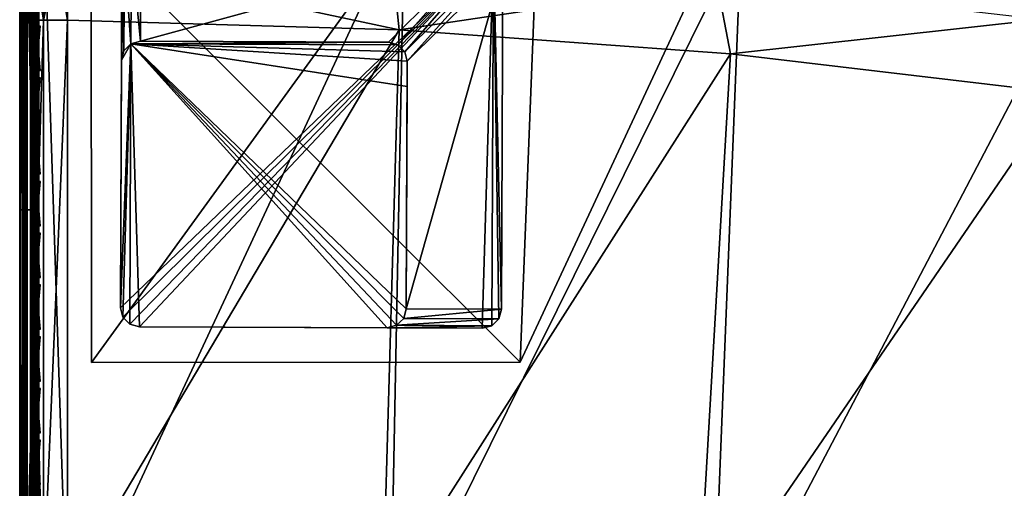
# Model space of a CAD drawing. Header units: inches. Extents: x 0 to 63.6, y -63.6 to 0.
# Tile 16 of 256: x 0 to 5.2, y -27 to -24.5. Entities that reach past the tile are written whole.
import ezdxf

# ---------------------------------------------------------------- set-up
doc = ezdxf.new("R2010")
doc.units = ezdxf.units.IN
doc.header["$LTSCALE"] = 0.03937
doc.header["$MEASUREMENT"] = 0
for name, color, linetype in [('A-FURN-3-ST-BK', 151, 'Continuous'), ('A-FURN-3-ST-LG', 252, 'Continuous'), ('A-FURN-3-ST-LGHW', 32, 'Continuous'), ('A-FURN-3-ST-SEAM', 250, 'Continuous'), ('A-FURN-3-STITCH', 15, 'Continuous')]:
    doc.layers.add(name, color=color, linetype=linetype)

msp = doc.modelspace()

# ---------------------------------------------------------------- meshes
at = {"layer": 'A-FURN-3-ST-BK'}
mesh = msp.add_polyface(dxfattribs=at)
corners = [(0, -27.7509, 5.25), (0, -23.9008, 5.25), (0.0335, -27.7509, 5.125), (0.0335, -23.9008, 5.125), (0.125, -27.7509, 5.0335), (0.125, -23.9008, 5.0335), (0.25, -27.7509, 5), (0.25, -23.9008, 5), (0.125, -27.5009, 32.9665), (0.25, -24.5129, 33), (0.125, -24.5129, 32.9665), (0.0335, -27.5009, 32.875), (0.0335, -24.5129, 32.875), (0, -27.5009, 32.75), (0, -24.5129, 32.75), (0.0474, -23.9097, 32.798), (0.0122, -23.9318, 32.7321), (0.0121, -24.2185, 32.8031), (0.0474, -24.2073, 32.8716), (0, -24.2309, 32.7271), (0, -23.9563, 32.6591), (0.0733, -24.2024, 32.9017), (0.195, -24.1916, 32.9678), (0.2503, -24.1906, 32.9739), (0.1952, -23.8787, 32.8903), (0.0734, -23.9, 32.8269), (0, -23.9008, 18.25), (0, -27.7509, 32.5), (0.25, -27.5009, 33), (1.9909, -24.5627, 33), (1.951, -24.1925, 32.9659), (0.2505, -23.8768, 32.8961)]
mesh.append_faces([[corners[k] for k in face] for face in [(0, 1, 2), (2, 1, 3), (2, 3, 4), (4, 3, 5), (4, 5, 6), (6, 5, 7), (8, 9, 10), (8, 10, 11), (11, 10, 12), (11, 12, 13), (13, 12, 14), (15, 16, 17, 18), (18, 17, 12), (12, 17, 14), (14, 17, 19), (19, 17, 20), (20, 17, 16), (18, 12, 21), (21, 12, 10), (21, 10, 22), (22, 10, 9), (22, 9, 23), (22, 23, 24), (25, 15, 18, 21), (24, 25, 21, 22), (1, 0, 26), (26, 0, 27), (26, 27, 13), (13, 14, 26), (26, 14, 19), (28, 29, 9), (23, 30, 31), (23, 9, 29)]])
mesh = msp.add_polyface(dxfattribs=at)
corners = [(3.7827, -24.0804, 5), (3.6302, -27.9341, 5), (1.9422, -27.8026, 5), (2.0184, -23.9513, 5), (0.25, -27.7509, 5), (0.25, -23.9008, 5), (3.6175, -28.0584, 5.0335), (1.9355, -27.9274, 5.0335), (0.2491, -27.8759, 5.0335), (1.9305, -28.0188, 5.125), (0.2485, -27.9674, 5.125), (1.9287, -28.0522, 5.25), (3.6083, -28.1495, 5.125), (3.6049, -28.1828, 5.25), (3.5353, -27.8656, 32.9619), (3.5541, -27.6752, 33), (1.894, -27.7413, 32.9619), (1.9041, -27.5502, 33), (0.2493, -27.6922, 32.9619), (0.2488, -27.8544, 32.8535), (1.8854, -27.9033, 32.8536), (3.5194, -28.027, 32.8536), (0.2484, -27.9628, 32.6913), (1.8797, -28.0115, 32.6913), (3.5087, -28.1349, 32.6913), (0.2483, -28.0009, 32.5), (1.9287, -28.0522, 32.5), (3.6049, -28.1828, 32.5), (5.1303, -28.3327, 32.6913), (3.7278, -24.6901, 33), (1.9909, -24.5627, 33), (0.25, -27.5009, 33), (3.6564, -24.3139, 32.9659), (1.951, -24.1925, 32.9659), (0.2503, -24.1906, 32.9739), (0.2483, -28.0009, 5.25)]
mesh.append_faces([[corners[k] for k in face] for face in [(0, 1, 2), (0, 2, 3), (3, 2, 4), (3, 4, 5), (1, 6, 2), (2, 6, 7), (2, 7, 4), (8, 7, 9), (10, 9, 11), (6, 12, 9, 7), (12, 13, 9), (9, 13, 11), (14, 15, 16), (16, 15, 17), (16, 17, 18), (16, 19, 20), (16, 20, 21, 14), (20, 22, 23), (20, 23, 24, 21), (23, 25, 26), (23, 26, 24), (24, 26, 27), (24, 27, 28), (15, 29, 17), (17, 29, 30), (17, 30, 31), (29, 32, 30), (30, 32, 33), (30, 33, 34), (13, 27, 11), (11, 27, 26), (11, 26, 35)]])
mesh = msp.add_polyface(dxfattribs=at)
corners = [(5.557, -24.1642, 5.0335), (7.2855, -24.5735, 5), (5.5396, -24.288, 5), (5.31, -28.145, 5), (3.6302, -27.9341, 5), (3.7827, -24.0804, 5), (6.9537, -28.5575, 5.0335), (5.2915, -28.2686, 5.0335), (3.6175, -28.0584, 5.0335), (6.9359, -28.6473, 5.125), (5.278, -28.3591, 5.125), (3.6083, -28.1495, 5.125), (6.9294, -28.6801, 5.25), (5.273, -28.3922, 5.25), (3.6049, -28.1828, 5.25), (6.7923, -28.3389, 32.9619), (6.8285, -28.151, 33), (5.1692, -28.0649, 32.9619), (5.1967, -27.8756, 33), (3.5353, -27.8656, 32.9619), (3.5541, -27.6752, 33), (3.5194, -28.027, 32.8536), (5.1459, -28.2255, 32.8536), (6.7617, -28.4982, 32.8536), (3.5087, -28.1349, 32.6913), (5.1303, -28.3327, 32.6913), (6.7412, -28.6046, 32.6913), (3.6049, -28.1828, 32.5), (5.273, -28.3922, 32.5), (6.9294, -28.6801, 32.5), (7.1762, -25.1758, 33), (5.4574, -24.8945, 33), (3.7278, -24.6901, 33), (7.0435, -24.7774, 32.9659), (5.355, -24.509, 32.9659), (3.6564, -24.3139, 32.9659), (7.1069, -24.4278, 32.8647), (5.4032, -24.157, 32.8647)]
mesh.append_faces([[corners[k] for k in face] for face in [(0, 1, 2), (1, 3, 2), (2, 3, 4), (2, 4, 5), (3, 6, 7), (3, 7, 4), (4, 7, 8), (6, 9, 10, 7), (7, 10, 11, 8), (10, 12, 13), (10, 13, 11), (11, 13, 14), (15, 16, 17), (17, 16, 18), (17, 18, 19), (19, 18, 20), (19, 21, 22, 17), (17, 22, 23, 15), (21, 24, 25, 22), (22, 25, 26, 23), (25, 27, 28), (25, 28, 26), (26, 28, 29), (18, 30, 31), (18, 31, 20), (20, 31, 32), (31, 33, 34), (31, 34, 32), (32, 34, 35), (36, 37, 34, 33), (13, 29, 28), (13, 28, 14), (14, 28, 27)]])
mesh = msp.add_polyface(dxfattribs=at)
corners = [(0, -27.7509, 32.5), (0, -27.7509, 5.25), (0.0332, -27.8754, 32.5), (0.2493, -27.6922, 32.9619), (0.25, -27.5009, 33), (0.1943, -27.6897, 32.956), (0.125, -27.5009, 32.9665), (0.073, -27.6641, 32.894), (0.0335, -27.5009, 32.875), (0.0472, -27.6524, 32.8659), (0.0121, -27.6259, 32.8019), (0.0121, -27.7318, 32.731), (0.047, -27.7808, 32.78), (0.012, -27.8026, 32.625), (0.047, -27.8666, 32.6515), (0, -27.7318, 32.5957), (0, -27.6776, 32.6768), (0, -27.5965, 32.7309), (0, -27.5009, 32.75), (0.1938, -27.8499, 32.849), (0.2488, -27.8544, 32.8535), (0.0728, -27.8023, 32.8015), (0.25, -24.5129, 33), (0.0366, -27.8128, 5.1354), (0.0332, -27.8754, 5.25), (0.0335, -27.7509, 5.125), (0.1071, -27.7568, 5.045), (0.125, -27.7509, 5.0335), (0.1625, -27.8377, 5.0325), (0.25, -27.7509, 5), (1.9041, -27.5502, 33), (1.894, -27.7413, 32.9619)]
mesh.append_faces([[corners[k] for k in face] for face in [(0, 1, 2), (3, 4, 5), (5, 4, 6), (5, 6, 7), (7, 6, 8), (7, 8, 9), (9, 8, 10), (9, 10, 11, 12), (12, 11, 13, 14), (2, 13, 0), (0, 13, 15), (15, 13, 16), (16, 13, 11), (16, 11, 17), (17, 11, 10), (17, 10, 18), (18, 10, 8), (19, 20, 5), (5, 20, 3), (19, 5, 7, 21), (21, 7, 9, 12), (4, 22, 6), (23, 24, 1), (23, 1, 25), (23, 25, 26), (26, 25, 27), (26, 27, 28), (28, 27, 29), (18, 0, 17), (17, 0, 16), (16, 0, 15), (3, 30, 4), (3, 20, 31)]])
at = {"layer": 'A-FURN-3-ST-LG'}
mesh = msp.add_polyface(dxfattribs=at)
corners = [(2.4846, -24.1438, 4.7963), (0.6355, -24.1234, 4.7963), (2.4348, -24.1303, 4.7963), (0.5855, -24.1366, 4.7963), (0.5488, -24.1733, 4.7963), (0.5352, -24.2235, 4.7963), (0.5283, -26.0217, 4.7963), (0.5415, -26.0717, 4.7963), (0.5779, -26.1084, 4.7963), (0.6278, -26.122, 4.7963), (2.4261, -26.1289, 4.7963), (2.4764, -26.1158, 4.7963), (2.5133, -26.0793, 4.7963), (2.5269, -26.0294, 4.7963), (2.5338, -24.23, 4.7963), (2.5208, -24.1802, 4.7963), (0.5779, -26.1084, 0), (0.6278, -26.122, 0), (0.5415, -26.0717, 0), (0.5283, -26.0217, 0), (1.9264, -26.127, 0), (1.9767, -26.1138, 0), (2.0137, -26.0774, 0), (2.0273, -26.0275, 0), (0.6336, -24.6231, 0), (0.5836, -24.6363, 0), (0.5469, -24.673), (0.5333, -24.7232, 0), (1.9333, -24.6281, 0), (1.983, -24.6415, 0), (2.0192, -24.678), (2.0323, -24.7278, 0), (2.0318, -24.8603, 0)]
mesh.append_faces([[corners[k] for k in face] for face in [(17, 9, 16), (9, 8, 16), (19, 18, 6), (18, 7, 6), (9, 17, 10), (17, 20, 10), (10, 20, 11), (20, 21, 11), (11, 21, 12), (21, 22, 12), (12, 22, 13), (22, 23, 13), (1, 24, 3), (24, 25, 3), (3, 25, 4), (25, 26, 4), (5, 4, 27), (4, 26, 27), (27, 19, 5), (19, 6, 5), (28, 24, 2), (24, 1, 2), (28, 2, 29), (2, 0, 29), (29, 0, 30), (0, 15, 30), (30, 15, 31), (15, 14, 31), (31, 14, 23), (14, 13, 23)]])
mesh.append_faces([[corners[k] for k in face] for face in [(31, 32, 25)]], dxfattribs={"vtx0": -1, "vtx1": -1})
mesh.append_faces([[corners[k] for k in face] for face in [(32, 31, 23), (32, 23, 25)]], dxfattribs={"vtx0": -1, "vtx2": -1})
mesh.append_faces([[corners[k] for k in face] for face in [(2, 1, 0), (16, 8, 18), (24, 28, 25), (23, 22, 25)]], dxfattribs={"vtx1": -1})
mesh.append_faces([[corners[k] for k in face] for face in [(1, 3, 0), (3, 4, 0), (4, 5, 0), (5, 6, 0), (6, 7, 0), (7, 8, 0), (8, 9, 0), (9, 10, 0), (10, 11, 0), (11, 12, 0), (12, 13, 0), (13, 14, 0), (28, 29, 25), (29, 30, 25), (22, 21, 25), (21, 20, 25), (20, 17, 25), (17, 16, 25), (16, 18, 25), (18, 19, 25), (19, 27, 25)]], dxfattribs={"vtx1": -1, "vtx2": -1})
mesh.append_faces([[corners[k] for k in face] for face in [(14, 15, 0), (8, 7, 18), (30, 31, 25), (27, 26, 25)]], dxfattribs={"vtx2": -1})
at = {"layer": 'A-FURN-3-ST-LGHW'}
mesh = msp.add_polyface(dxfattribs=at)
corners = [(0.3748, -24.0601, 5), (2.7539, -23.0278, 5), (2.4099, -23.1095, 5), (3.1022, -23.0889, 5), (3.3978, -23.2831, 5), (3.5923, -23.5784, 5), (3.6539, -23.9266, 5), (3.5727, -24.2708, 5), (2.6247, -26.3071, 5), (0.3762, -26.3086, 5), (2.4099, -23.1095, 4.7502), (2.7539, -23.0278, 4.7502), (3.1022, -23.0889, 4.7502), (3.3978, -23.2831, 4.7502), (3.5923, -23.5784, 4.7502), (3.6539, -23.9266, 4.7502), (3.5727, -24.2708, 4.7502), (0.3748, -24.0601, 4.7502), (0.3762, -26.3086, 4.7502), (2.6247, -26.3071, 4.7502)]
mesh.append_faces([[corners[k] for k in face] for face in [(1, 10, 2), (1, 11, 10), (3, 11, 1), (3, 12, 11), (4, 12, 3), (4, 13, 12), (5, 13, 4), (5, 14, 13), (6, 14, 5), (6, 15, 14), (16, 6, 7), (16, 15, 6), (19, 7, 8), (19, 16, 7), (0, 10, 17), (0, 2, 10)]])
mesh.append_faces([[corners[k] for k in face] for face in [(0, 1, 2), (11, 17, 10), (18, 8, 9), (17, 9, 0)]], dxfattribs={"vtx0": -1})
mesh.append_faces([[corners[k] for k in face] for face in [(0, 3, 1), (0, 4, 3), (0, 5, 4), (0, 6, 5), (0, 7, 6), (0, 8, 7), (11, 18, 17), (11, 19, 18), (11, 16, 19), (11, 15, 16), (11, 14, 15), (11, 13, 14)]], dxfattribs={"vtx0": -1, "vtx2": -1})
mesh.append_faces([[corners[k] for k in face] for face in [(0, 9, 8), (11, 12, 13), (18, 19, 8), (17, 18, 9)]], dxfattribs={"vtx2": -1})
at = {"layer": 'A-FURN-3-ST-SEAM'}
mesh = msp.add_polyface(dxfattribs=at)
corners = [(0.1, -23.5496, 5.5003), (0.0965, -23.5235, 16.9008), (0.1, -23.5408, 16.9008), (0.0051, -23.5452, 17.0869), (0.0003, -23.5283, 17.0837), (0.0003, -23.5454, 16.9008), (0.0051, -23.5625, 16.9008), (0.003, -23.5667, 5.5003), (0.003, -23.5325, 5.5003), (0.0155, -23.577, 16.9008), (0.025, -23.5929, 5.5003), (0.0304, -23.5867, 16.9008), (0.0587, -23.5989, 5.5003), (0.0655, -23.588, 16.9008), (0.0812, -23.5798, 16.9008), (0.0812, -23.5622, 17.0901), (0.0655, -23.5702, 17.0915), (0.0812, -23.5067, 17.283), (0.0655, -23.5142, 17.286), (0.0883, -23.5818, 5.5003), (0.0929, -23.5664, 16.9008), (0.0929, -23.5489, 17.0876), (0.1, -23.5239, 17.0828), (0.0304, -23.513, 17.2856), (0.0304, -23.5689, 17.0913), (0.0155, -23.504, 17.282), (0.0155, -23.5594, 17.0895), (0.0883, -23.5175, 5.5003), (0.0587, -23.5004, 5.5003), (0.025, -23.5063, 5.5003), (40.0732, -63.5467, 16.9008), (40.0579, -63.5513, 5.5003), (40.0598, -63.5584, 16.9008), (40.0408, -63.5809, 5.5003), (40.0516, -63.5741, 16.9008), (40.0529, -63.6092, 16.9008), (40.0467, -63.6146, 5.5003), (40.0626, -63.6241, 16.9008), (40.0729, -63.6366, 5.5003), (40.0707, -63.6092, 17.0913), (40.0694, -63.5741, 17.0915)]
mesh.append_faces([[corners[k] for k in face] for face in [(0, 1, 2), (3, 4, 5, 6), (6, 5, 7), (7, 5, 8), (6, 7, 9), (9, 7, 10), (9, 10, 11), (11, 10, 12), (11, 12, 13), (13, 12, 14), (13, 14, 15, 16), (16, 15, 17, 18), (12, 19, 14), (14, 19, 20), (14, 20, 21, 15), (19, 0, 20), (20, 0, 2), (20, 2, 21), (21, 2, 22), (18, 23, 24, 16), (16, 24, 11, 13), (23, 25, 26, 24), (24, 26, 9, 11), (26, 3, 6, 9), (30, 31, 32), (31, 33, 32), (32, 33, 34), (34, 33, 35), (35, 33, 36), (35, 36, 37), (37, 36, 38), (39, 40, 34, 35)]])
mesh.append_faces([[corners[k] for k in face] for face in [(8, 10, 7)]], dxfattribs={"vtx0": -1})
mesh.append_faces([[corners[k] for k in face] for face in [(28, 12, 29), (29, 10, 8)]], dxfattribs={"vtx0": -1, "vtx1": -1})
mesh.append_faces([[corners[k] for k in face] for face in [(28, 19, 12), (29, 12, 10)]], dxfattribs={"vtx0": -1, "vtx2": -1})
mesh.append_faces([[corners[k] for k in face] for face in [(0, 19, 27)]], dxfattribs={"vtx1": -1})
mesh = msp.add_polyface(dxfattribs=at)
corners = [(0.0872, -24.5111, 32.8675), (0.0734, -24.5111, 32.8563), (0.0734, -24.2256, 32.834), (0.0872, -24.2239, 32.8452), (0.0734, -23.9363, 32.765), (0.0872, -23.9328, 32.7757), (0.039, -23.9378, 32.7605), (0.0567, -23.9381, 32.7595), (0.0567, -24.2265, 32.8283), (0.039, -24.2263, 32.8293), (0.0567, -24.5111, 32.8505), (0.039, -24.5111, 32.8515), (0.0567, -25.5074, 32.8505), (0.039, -25.5074, 32.8515), (0.0228, -24.5111, 32.8588), (0.0228, -24.2252, 32.8366), (0.0228, -23.9355, 32.7675), (0.0003, -23.9213, 32.8109), (0.0019, -23.9268, 32.7941), (0.0019, -24.2209, 32.8642), (0.0003, -24.2182, 32.8817), (0.0019, -24.5111, 32.8868), (0.0003, -24.5111, 32.9045), (0.0019, -25.5074, 32.8868), (0.0003, -25.5074, 32.9045), (0.0051, -24.5111, 32.9217), (0.0051, -24.2155, 32.8987), (0.0051, -23.916, 32.8272), (0.0812, -23.9107, 32.8437), (0.0655, -23.9081, 32.8515), (0.0655, -24.2116, 32.9239), (0.0812, -24.2129, 32.9158), (0.0655, -24.5111, 32.9472), (0.0812, -24.5111, 32.939), (0.0655, -25.5074, 32.9472), (0.0812, -25.5074, 32.939), (0.0929, -24.5111, 32.9255), (0.0929, -24.2149, 32.9025), (0.0929, -23.9148, 32.8309), (0.1, -23.9227, 32.8066), (0.1, -24.219, 32.8773), (0.1, -24.5111, 32.9), (0.1, -25.5074, 32.9), (0.0965, -23.9281, 32.7901), (0.0965, -24.2215, 32.8601), (0.0965, -24.5111, 32.8826), (0.0965, -25.5074, 32.8826), (0.0304, -24.5111, 32.9459), (0.0304, -24.2118, 32.9226), (0.0304, -23.9085, 32.8502), (0.0155, -24.5111, 32.9362), (0.0155, -24.2133, 32.913), (0.0155, -23.9115, 32.841), (0.0228, -25.5074, 32.8588), (0.0734, -25.5074, 32.8563), (0.0872, -25.5074, 32.8675)]
mesh.append_faces([[corners[k] for k in face] for face in [(0, 1, 2, 3), (3, 2, 4, 5), (6, 7, 8, 9), (9, 8, 10, 11), (11, 10, 12, 13), (11, 14, 15, 9), (9, 15, 16, 6), (17, 18, 19, 20), (20, 19, 21, 22), (22, 21, 23, 24), (22, 25, 26, 20), (20, 26, 27, 17), (28, 29, 30, 31), (31, 30, 32, 33), (33, 32, 34, 35), (33, 36, 37, 31), (31, 37, 38, 28), (39, 38, 40), (40, 38, 37), (40, 37, 41), (41, 37, 36), (41, 36, 42), (43, 39, 44), (44, 39, 40), (44, 40, 45), (45, 40, 41), (45, 41, 46), (47, 32, 30, 48), (48, 30, 29, 49), (50, 47, 48, 51), (51, 48, 49, 52), (25, 50, 51, 26), (26, 51, 52, 27), (53, 23, 21, 14), (14, 21, 19, 15), (15, 19, 18, 16), (54, 12, 10, 1), (1, 10, 8, 2), (2, 8, 7, 4), (46, 55, 0, 45), (45, 0, 3, 44), (44, 3, 5, 43)]])
mesh = msp.add_polyface(dxfattribs=at)
corners = [(0.0872, -27.6406, 32.8393), (0.0734, -27.6363, 32.8289), (0.0734, -27.5, 32.8563), (0.0872, -27.5, 32.8675), (0.0734, -25.5074, 32.8563), (0.0872, -25.5074, 32.8675), (0.0734, -24.5111, 32.8563), (0.0872, -24.5111, 32.8675), (0.039, -25.5074, 32.8515), (0.0567, -25.5074, 32.8505), (0.0567, -27.5, 32.8505), (0.039, -27.5, 32.8515), (0.0567, -27.6341, 32.8235), (0.039, -27.6345, 32.8245), (0.0228, -27.6373, 32.8313), (0.0228, -27.5, 32.8588), (0.0228, -25.5074, 32.8588), (0.0228, -24.5111, 32.8588), (0.039, -24.5111, 32.8515), (0.0003, -25.5074, 32.9045), (0.0019, -25.5074, 32.8868), (0.0019, -27.5, 32.8868), (0.0003, -27.5, 32.9045), (0.0019, -27.648, 32.8571), (0.0003, -27.6548, 32.8734), (0.0051, -27.6614, 32.8893), (0.0051, -27.5, 32.9217), (0.0051, -25.5074, 32.9217), (0.0051, -24.5111, 32.9217), (0.0003, -24.5111, 32.9045), (0.0812, -25.5074, 32.939), (0.0655, -25.5074, 32.9472), (0.0655, -27.5, 32.9472), (0.0812, -27.5, 32.939), (0.0655, -27.6711, 32.9128), (0.0812, -27.668, 32.9053), (0.0929, -27.6628, 32.8928), (0.0929, -27.5, 32.9255), (0.0929, -25.5074, 32.9255), (0.0929, -24.5111, 32.9255), (0.0812, -24.5111, 32.939), (0.1, -25.5074, 32.9), (0.1, -27.5, 32.9), (0.1, -27.653, 32.8693), (0.0965, -25.5074, 32.8826), (0.1, -24.5111, 32.9), (0.0965, -27.5, 32.8826), (0.0965, -27.6464, 32.8532), (0.0304, -27.6706, 32.9116), (0.0304, -27.5, 32.9459), (0.0304, -25.5074, 32.9459), (0.0655, -24.5111, 32.9472), (0.0304, -24.5111, 32.9459), (0.0155, -27.6669, 32.9027), (0.0155, -27.5, 32.9362), (0.0155, -25.5074, 32.9362), (0.0155, -24.5111, 32.9362)]
mesh.append_faces([[corners[k] for k in face] for face in [(0, 1, 2, 3), (3, 2, 4, 5), (5, 4, 6, 7), (8, 9, 10, 11), (11, 10, 12, 13), (13, 14, 15, 11), (11, 15, 16, 8), (8, 16, 17, 18), (19, 20, 21, 22), (22, 21, 23, 24), (24, 25, 26, 22), (22, 26, 27, 19), (19, 27, 28, 29), (30, 31, 32, 33), (33, 32, 34, 35), (35, 36, 37, 33), (33, 37, 38, 30), (30, 38, 39, 40), (41, 39, 38), (41, 38, 42), (42, 38, 37), (42, 37, 43), (44, 45, 41), (44, 41, 46), (46, 41, 42), (46, 42, 47), (47, 42, 43), (48, 34, 32, 49), (49, 32, 31, 50), (50, 31, 51, 52), (53, 48, 49, 54), (54, 49, 50, 55), (55, 50, 52, 56), (25, 53, 54, 26), (26, 54, 55, 27), (27, 55, 56, 28), (14, 23, 21, 15), (15, 21, 20, 16), (1, 12, 10, 2), (2, 10, 9, 4), (47, 0, 3, 46), (46, 3, 5, 44)]])
at = {"layer": 'A-FURN-3-STITCH'}
mesh = msp.add_polymesh((7, 4), dxfattribs=at)
for k, corner in enumerate([(0.1093, -24.5433, 32.9565), (0.1071, -24.5433, 32.955), (0.1028, -24.5433, 32.9521), (0.1007, -24.5433, 32.9506), (0.105, -24.5817, 32.9628), (0.1003, -24.5817, 32.9651), (0.096, -24.5817, 32.9621), (0.0964, -24.5817, 32.9569), (0.1024, -24.6205, 32.9666), (0.0977, -24.6205, 32.9689), (0.0934, -24.6205, 32.9659), (0.0938, -24.6205, 32.9607), (0.1016, -24.6596, 32.9679), (0.0969, -24.6596, 32.9701), (0.0926, -24.6596, 32.9672), (0.0929, -24.6596, 32.962), (0.1024, -24.6987, 32.9666), (0.0977, -24.6987, 32.9689), (0.0934, -24.6987, 32.9659), (0.0938, -24.6987, 32.9607), (0.105, -24.7375, 32.9628), (0.1003, -24.7375, 32.9651), (0.096, -24.7375, 32.9621), (0.0964, -24.7375, 32.9569), (0.1093, -24.7759, 32.9565), (0.1071, -24.7759, 32.9551), (0.1028, -24.7759, 32.9521), (0.1007, -24.7759, 32.9506)]):
    mesh.set_mesh_vertex(divmod(k, 4), corner)
mesh = msp.add_polymesh((7, 4), dxfattribs=at)
for k, corner in enumerate([(0.1093, -24.8151, 32.9565), (0.1071, -24.8151, 32.955), (0.1028, -24.8151, 32.9521), (0.1007, -24.8151, 32.9506), (0.105, -24.8534, 32.9628), (0.1003, -24.8534, 32.9651), (0.096, -24.8534, 32.9621), (0.0964, -24.8534, 32.9569), (0.1024, -24.8922, 32.9666), (0.0977, -24.8922, 32.9689), (0.0934, -24.8922, 32.9659), (0.0938, -24.8922, 32.9607), (0.1016, -24.9313, 32.9679), (0.0969, -24.9313, 32.9701), (0.0926, -24.9313, 32.9672), (0.0929, -24.9313, 32.962), (0.1024, -24.9704, 32.9666), (0.0977, -24.9704, 32.9689), (0.0934, -24.9704, 32.9659), (0.0938, -24.9704, 32.9607), (0.105, -25.0092, 32.9628), (0.1003, -25.0092, 32.9651), (0.096, -25.0092, 32.9621), (0.0964, -25.0092, 32.9569), (0.1093, -25.0476, 32.9565), (0.1071, -25.0476, 32.9551), (0.1028, -25.0476, 32.9521), (0.1007, -25.0476, 32.9506)]):
    mesh.set_mesh_vertex(divmod(k, 4), corner)
mesh = msp.add_polymesh((7, 4), dxfattribs=at)
for k, corner in enumerate([(0.1093, -25.0868, 32.9565), (0.1071, -25.0868, 32.955), (0.1028, -25.0868, 32.9521), (0.1007, -25.0868, 32.9506), (0.105, -25.1251, 32.9628), (0.1003, -25.1251, 32.9651), (0.096, -25.1251, 32.9621), (0.0964, -25.1251, 32.9569), (0.1024, -25.164, 32.9666), (0.0977, -25.164, 32.9689), (0.0934, -25.164, 32.9659), (0.0938, -25.164, 32.9607), (0.1016, -25.203, 32.9679), (0.0969, -25.203, 32.9701), (0.0926, -25.203, 32.9672), (0.0929, -25.203, 32.962), (0.1024, -25.2421, 32.9666), (0.0977, -25.2421, 32.9689), (0.0934, -25.2421, 32.9659), (0.0938, -25.2421, 32.9607), (0.105, -25.2809, 32.9628), (0.1003, -25.2809, 32.9651), (0.096, -25.2809, 32.9621), (0.0964, -25.2809, 32.9569), (0.1093, -25.3193, 32.9565), (0.1071, -25.3193, 32.9551), (0.1028, -25.3193, 32.9521), (0.1007, -25.3193, 32.9506)]):
    mesh.set_mesh_vertex(divmod(k, 4), corner)
mesh = msp.add_polymesh((7, 4), dxfattribs=at)
for k, corner in enumerate([(0.1093, -25.3585, 32.9565), (0.1071, -25.3585, 32.955), (0.1028, -25.3585, 32.9521), (0.1007, -25.3585, 32.9506), (0.105, -25.3969, 32.9628), (0.1003, -25.3969, 32.9651), (0.096, -25.3969, 32.9621), (0.0964, -25.3969, 32.9569), (0.1024, -25.4357, 32.9666), (0.0977, -25.4357, 32.9689), (0.0934, -25.4357, 32.9659), (0.0938, -25.4357, 32.9607), (0.1016, -25.4748, 32.9679), (0.0969, -25.4748, 32.9701), (0.0926, -25.4748, 32.9672), (0.0929, -25.4748, 32.962), (0.1024, -25.5138, 32.9666), (0.0977, -25.5138, 32.9689), (0.0934, -25.5138, 32.9659), (0.0938, -25.5138, 32.9607), (0.105, -25.5527, 32.9628), (0.1003, -25.5527, 32.9651), (0.096, -25.5527, 32.9621), (0.0964, -25.5527, 32.9569), (0.1093, -25.591, 32.9565), (0.1071, -25.591, 32.9551), (0.1028, -25.591, 32.9521), (0.1007, -25.591, 32.9506)]):
    mesh.set_mesh_vertex(divmod(k, 4), corner)
mesh = msp.add_polymesh((7, 4), dxfattribs=at)
for k, corner in enumerate([(0.1093, -25.6302, 32.9565), (0.1071, -25.6302, 32.955), (0.1028, -25.6302, 32.9521), (0.1007, -25.6302, 32.9506), (0.105, -25.6686, 32.9628), (0.1003, -25.6686, 32.9651), (0.096, -25.6686, 32.9621), (0.0964, -25.6686, 32.9569), (0.1024, -25.7074, 32.9666), (0.0977, -25.7074, 32.9689), (0.0934, -25.7074, 32.9659), (0.0938, -25.7074, 32.9607), (0.1016, -25.7465, 32.9679), (0.0969, -25.7465, 32.9701), (0.0926, -25.7465, 32.9672), (0.0929, -25.7465, 32.962), (0.1024, -25.7855, 32.9666), (0.0977, -25.7855, 32.9689), (0.0934, -25.7855, 32.9659), (0.0938, -25.7855, 32.9607), (0.105, -25.8244, 32.9628), (0.1003, -25.8244, 32.9651), (0.096, -25.8244, 32.9621), (0.0964, -25.8244, 32.9569), (0.1093, -25.8627, 32.9565), (0.1071, -25.8627, 32.9551), (0.1028, -25.8627, 32.9521), (0.1007, -25.8627, 32.9506)]):
    mesh.set_mesh_vertex(divmod(k, 4), corner)
mesh = msp.add_polymesh((7, 4), dxfattribs=at)
for k, corner in enumerate([(0.1093, -25.9019, 32.9565), (0.1071, -25.9019, 32.955), (0.1028, -25.9019, 32.9521), (0.1007, -25.9019, 32.9506), (0.105, -25.9403, 32.9628), (0.1003, -25.9403, 32.9651), (0.096, -25.9403, 32.9621), (0.0964, -25.9403, 32.9569), (0.1024, -25.9791, 32.9666), (0.0977, -25.9791, 32.9689), (0.0934, -25.9791, 32.9659), (0.0938, -25.9791, 32.9607), (0.1016, -26.0182, 32.9679), (0.0969, -26.0182, 32.9701), (0.0926, -26.0182, 32.9672), (0.0929, -26.0182, 32.962), (0.1024, -26.0573, 32.9666), (0.0977, -26.0573, 32.9689), (0.0934, -26.0573, 32.9659), (0.0938, -26.0573, 32.9607), (0.105, -26.0961, 32.9628), (0.1003, -26.0961, 32.9651), (0.096, -26.0961, 32.9621), (0.0964, -26.0961, 32.9569), (0.1093, -26.1344, 32.9565), (0.1071, -26.1344, 32.9551), (0.1028, -26.1344, 32.9521), (0.1007, -26.1344, 32.9506)]):
    mesh.set_mesh_vertex(divmod(k, 4), corner)
mesh = msp.add_polymesh((7, 4), dxfattribs=at)
for k, corner in enumerate([(0.1093, -26.1737, 32.9565), (0.1071, -26.1737, 32.955), (0.1028, -26.1737, 32.9521), (0.1007, -26.1737, 32.9506), (0.105, -26.212, 32.9628), (0.1003, -26.212, 32.9651), (0.096, -26.212, 32.9621), (0.0964, -26.212, 32.9569), (0.1024, -26.2508, 32.9666), (0.0977, -26.2508, 32.9689), (0.0934, -26.2508, 32.9659), (0.0938, -26.2508, 32.9607), (0.1016, -26.2899, 32.9679), (0.0969, -26.2899, 32.9701), (0.0926, -26.2899, 32.9672), (0.0929, -26.2899, 32.962), (0.1024, -26.329, 32.9666), (0.0977, -26.329, 32.9689), (0.0934, -26.329, 32.9659), (0.0938, -26.329, 32.9607), (0.105, -26.3678, 32.9628), (0.1003, -26.3678, 32.9651), (0.096, -26.3678, 32.9621), (0.0964, -26.3678, 32.9569), (0.1093, -26.4062, 32.9565), (0.1071, -26.4062, 32.9551), (0.1028, -26.4062, 32.9521), (0.1007, -26.4062, 32.9506)]):
    mesh.set_mesh_vertex(divmod(k, 4), corner)
mesh = msp.add_polymesh((7, 4), dxfattribs=at)
for k, corner in enumerate([(0.1093, -26.4454, 32.9565), (0.1071, -26.4454, 32.955), (0.1028, -26.4454, 32.9521), (0.1007, -26.4454, 32.9506), (0.105, -26.4837, 32.9628), (0.1003, -26.4837, 32.9651), (0.096, -26.4837, 32.9621), (0.0964, -26.4837, 32.9569), (0.1024, -26.5226, 32.9666), (0.0977, -26.5226, 32.9689), (0.0934, -26.5226, 32.9659), (0.0938, -26.5226, 32.9607), (0.1016, -26.5616, 32.9679), (0.0969, -26.5616, 32.9701), (0.0926, -26.5616, 32.9672), (0.0929, -26.5616, 32.962), (0.1024, -26.6007, 32.9666), (0.0977, -26.6007, 32.9689), (0.0934, -26.6007, 32.9659), (0.0938, -26.6007, 32.9607), (0.105, -26.6395, 32.9628), (0.1003, -26.6395, 32.9651), (0.096, -26.6395, 32.9621), (0.0964, -26.6395, 32.9569), (0.1093, -26.6779, 32.9565), (0.1071, -26.6779, 32.9551), (0.1028, -26.6779, 32.9521), (0.1007, -26.6779, 32.9506)]):
    mesh.set_mesh_vertex(divmod(k, 4), corner)
mesh = msp.add_polymesh((7, 4), dxfattribs=at)
for k, corner in enumerate([(0.1093, -26.7171, 32.9565), (0.1071, -26.7171, 32.955), (0.1028, -26.7171, 32.9521), (0.1007, -26.7171, 32.9506), (0.105, -26.7554, 32.9628), (0.1003, -26.7554, 32.9651), (0.096, -26.7554, 32.9621), (0.0964, -26.7554, 32.9569), (0.1024, -26.7943, 32.9666), (0.0977, -26.7943, 32.9689), (0.0934, -26.7943, 32.9659), (0.0938, -26.7943, 32.9607), (0.1016, -26.8334, 32.9679), (0.0969, -26.8334, 32.9701), (0.0926, -26.8334, 32.9672), (0.0929, -26.8334, 32.962), (0.1024, -26.8724, 32.9666), (0.0977, -26.8724, 32.9689), (0.0934, -26.8724, 32.9659), (0.0938, -26.8724, 32.9607), (0.105, -26.9113, 32.9628), (0.1003, -26.9113, 32.9651), (0.096, -26.9113, 32.9621), (0.0964, -26.9113, 32.9569), (0.1093, -26.9496, 32.9565), (0.1071, -26.9496, 32.9551), (0.1028, -26.9496, 32.9521), (0.1007, -26.9496, 32.9506)]):
    mesh.set_mesh_vertex(divmod(k, 4), corner)

doc.saveas('drawing.dxf')
